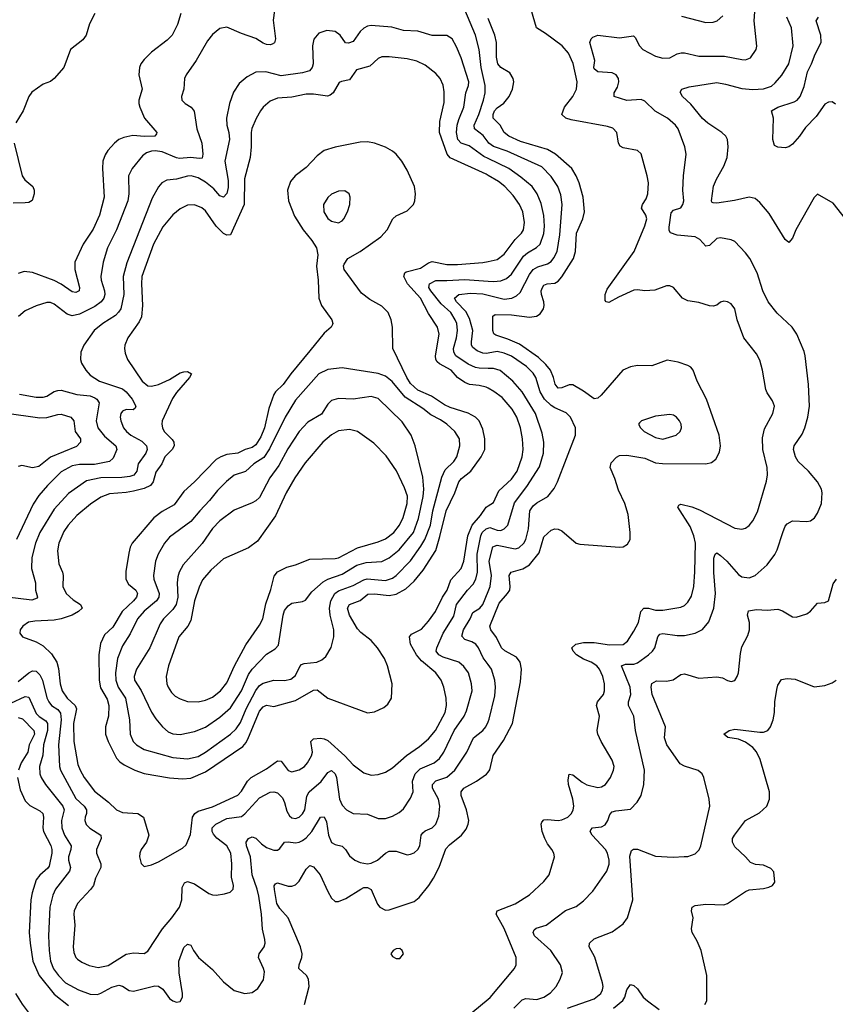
# Model space of a CAD drawing. Header units: inches. Extents: x 1954678 to 2060271, y 904822 to 1016299.
# Tile 96 of 256: x 2027399 to 2031928, y 911211 to 916676. Entities that reach past the tile are written whole.
import ezdxf

# ---------------------------------------------------------------- set-up
doc = ezdxf.new("R2010")
doc.units = ezdxf.units.IN
doc.header["$MEASUREMENT"] = 0
doc.layers.add('C0921', color=7, linetype='Continuous')
doc.layers.add('C0931', color=7, linetype='Continuous')

msp = doc.modelspace()

# ---------------------------------------------------------------- linework, layer by layer
at = {"layer": 'C0921', "color": 5}
for points, elevation in [([(2027816, 916710), (2027786.3, 916653.7), (2027767.2, 916590), (2027750, 916563.5), (2027681.7, 916510), (2027643.6, 916410), (2027590, 916349), (2027570, 916332.7), (2027530, 916318.4), (2027466, 916274), (2027450.3, 916249.7), (2027417.6, 916170), (2027377.2, 916102.8)], 580), ([(2028293.6, 916710), (2028274.4, 916650), (2028244.9, 916590), (2028217.6, 916562.4), (2028130, 916495.4), (2028090, 916455.1), (2028072.3, 916430), (2028064.7, 916410), (2028060.2, 916370), (2028079.7, 916290), (2028060.7, 916230), (2028060.7, 916210), (2028065.4, 916190), (2028092.5, 916130), (2028160.2, 916050), (2028158.6, 916041.4), (2028150.1, 916029.9), (2028091.9, 916028.1), (2028026.9, 916033.1), (2027977.2, 916022.8), (2027950.2, 916010), (2027925.5, 915990), (2027889.1, 915950), (2027874, 915926), (2027861.4, 915890), (2027858.4, 915850), (2027867.8, 915690), (2027842.2, 915590), (2027806.8, 915513.2), (2027751.1, 915430), (2027705.2, 915330), (2027704.1, 915290), (2027731.6, 915190), (2027729.1, 915170.9), (2027710, 915160.7), (2027690, 915166), (2027630, 915208.3), (2027590, 915227.9), (2027470, 915272.1), (2027422.7, 915277.3), (2027390, 915266.9)], 620), ([(2028813.2, 916726.8), (2028807.1, 916672.9), (2028819, 916570), (2028813.1, 916546.9), (2028800.9, 916539.1), (2028790, 916535.4), (2028770, 916538.5), (2028750, 916546.2), (2028710, 916572.1), (2028630, 916598.3), (2028550, 916635.1), (2028510, 916627), (2028470, 916593.6), (2028441.7, 916558.3), (2028378, 916450), (2028324, 916370), (2028314, 916350), (2028310.3, 916290), (2028298, 916250), (2028299.5, 916230), (2028304.1, 916224.1), (2028317.1, 916210), (2028350.4, 916190), (2028367.9, 916167.9), (2028381.8, 916070), (2028410.1, 915990.1), (2028416.6, 915930), (2028412.8, 915907.2), (2028395.5, 915904.5), (2028350, 915910.4), (2028286.1, 915906.1), (2028270, 915908.4), (2028190, 915941.5), (2028151.9, 915948.1), (2028130, 915946.7), (2028103.7, 915936.3), (2028080.8, 915919.2), (2028023.6, 915850), (2028003.5, 915810), (2028005.7, 915710), (2027999.4, 915670), (2027936.1, 915510), (2027885.5, 915410), (2027861.5, 915330), (2027848.7, 915250), (2027850.8, 915230), (2027870.1, 915170.1), (2027871, 915150), (2027866.2, 915130), (2027850.8, 915109.2), (2027815.4, 915084.6), (2027730, 915041.2), (2027690, 915032.3), (2027661.9, 915041.9), (2027590, 915096.4), (2027570, 915105.1), (2027550, 915106), (2027490, 915087.6), (2027430, 915060.4), (2027392, 915028)], 640), ([(2030000, 915996.3), (2029973.1, 916033.1), (2029923.7, 916070), (2029921.8, 916090), (2029949.5, 916150), (2029974.9, 916230), (2029984.3, 916270), (2029984.7, 916310), (2029960.8, 916410), (2029949.9, 916509.9), (2029930.9, 916590), (2029870.6, 916730)], 640), ([(2030000, 915906), (2029977.2, 915917.2), (2029894.7, 915974.7), (2029850, 915989.9), (2029832.3, 916010), (2029825.1, 916050), (2029829.2, 916090.8), (2029837.4, 916122.6), (2029865.7, 916190), (2029877.1, 916270), (2029891.6, 916310), (2029892.8, 916330), (2029850, 916464.2), (2029824.8, 916524.8), (2029799.7, 916570), (2029770, 916588.5), (2029690, 916587.8), (2029610, 916612.5), (2029530, 916614.9), (2029466.2, 916633.8), (2029350, 916644.4), (2029330, 916639.8), (2029310, 916628.7), (2029290, 916609.8), (2029250, 916555.3), (2029225, 916545), (2029208.1, 916548.1), (2029177.8, 916590), (2029150, 916609.8), (2029104.3, 916615.7), (2029059.9, 916600.1), (2029033.1, 916566.9), (2029024.7, 916530), (2029028.8, 916430), (2029023.8, 916410), (2029008.3, 916391.7), (2028970, 916380.8), (2028850, 916365), (2028766.2, 916386.2), (2028710, 916384.7), (2028661.2, 916358.8), (2028618.2, 916321.8), (2028586.2, 916273.8), (2028564.1, 916210), (2028546.8, 916130), (2028548.4, 916090), (2028559.5, 916050), (2028563.3, 916010), (2028537.6, 915890), (2028557.4, 915782.6), (2028556.2, 915743.8), (2028548.9, 915711.1), (2028530, 915689.8), (2028510, 915698.2), (2028477.2, 915737.2), (2028430, 915774), (2028390, 915798.1), (2028351.7, 915808.3), (2028330, 915807.3), (2028270, 915790.6), (2028215.4, 915784.6), (2028188.9, 915770), (2028170, 915748.2), (2028134.6, 915685.4), (2027993.4, 915326.6), (2027973, 915250), (2027976.9, 915150), (2027959.8, 915070), (2027948.4, 915051.6), (2027930, 915034.7), (2027859.6, 914990), (2027812.3, 914950), (2027754.9, 914870), (2027738.3, 914830), (2027736.5, 914790), (2027741.5, 914770), (2027765.5, 914730), (2027790, 914702.4), (2027842.6, 914670), (2027970, 914626.1), (2027990.8, 914610), (2028022.6, 914570), (2028043.6, 914530), (2028039.7, 914520.3), (2028028.9, 914511.1), (2027990, 914511.6), (2027970, 914503.5), (2027959.6, 914490), (2027956.5, 914470), (2027960.2, 914450), (2027975, 914410), (2027991.3, 914390), (2028016.1, 914370), (2028076.7, 914336.7), (2028103, 914310), (2028107.2, 914290), (2028100.2, 914270), (2028057, 914210), (2028049.4, 914170), (2028033.2, 914146.8), (2028010, 914139.4), (2027965.6, 914134.4), (2027850, 914133.5), (2027770, 914116.9), (2027670, 914046.6), (2027590, 913959.4), (2027511.3, 913830), (2027487.2, 913770), (2027466.6, 913690), (2027463.7, 913630), (2027486.2, 913550), (2027486.8, 913510), (2027498, 913470), (2027495.1, 913464.9), (2027466.5, 913453.5), (2027329.6, 913470.4)], 660), ([(2030000, 915811.5), (2029990, 915817.5), (2029790, 915909.3), (2029773.3, 915930), (2029729.9, 916050), (2029732.2, 916110), (2029755.5, 916215.5), (2029756.2, 916276.2), (2029750, 916312.7), (2029733.5, 916350), (2029710, 916376.9), (2029650, 916423.5), (2029604.9, 916444.9), (2029550, 916457.7), (2029450.2, 916469.8), (2029410, 916469.7), (2029390, 916460.5), (2029342.9, 916417.1), (2029270, 916397.4), (2029230, 916341.3), (2029186.8, 916333.2), (2029173.7, 916326.3), (2029139.7, 916270), (2029123.9, 916256.1), (2029108.5, 916251.5), (2029030, 916262.1), (2028990, 916261.5), (2028910, 916245.6), (2028830, 916239.4), (2028790, 916222.7), (2028751.7, 916190), (2028736.1, 916170), (2028712.2, 916127.8), (2028688.7, 916071.3), (2028684.1, 916050), (2028684.8, 915970), (2028678.1, 915910), (2028647.4, 915792.6), (2028644.8, 915650), (2028570, 915482.4), (2028550, 915478.9), (2028530, 915489.2), (2028490, 915529.8), (2028430, 915614.2), (2028410, 915630.7), (2028370, 915648.9), (2028330, 915646.6), (2028290, 915625.6), (2028250, 915593.1), (2028193.4, 915526.6), (2028141.5, 915430), (2028077.8, 915250), (2028074.8, 915210), (2028080.9, 915090), (2028074.3, 915025.7), (2028061.5, 914998.5), (2027998.4, 914910), (2027983.2, 914870), (2027981.2, 914850), (2027984.6, 914824.6), (2027998, 914790), (2028078.2, 914670), (2028110, 914643.7), (2028130, 914640.8), (2028170, 914650.1), (2028230, 914678), (2028290, 914714.8), (2028310, 914721.5), (2028330, 914722.6), (2028353.7, 914710), (2028342.2, 914690), (2028270, 914606.2), (2028247.3, 914572.8), (2028190.1, 914450), (2028187.6, 914430), (2028191.1, 914410), (2028201.8, 914390), (2028246.2, 914346.2), (2028255.5, 914330), (2028256.3, 914310), (2028245, 914290), (2028205.4, 914250), (2028187.5, 914210), (2028154.9, 914165.1), (2028139.4, 914110), (2028124.8, 914090), (2028090, 914074.1), (2028030, 914059.1), (2027990, 914051.2), (2027896.9, 914043.1), (2027850, 914026.3), (2027792.8, 913987.2), (2027716.7, 913923.3), (2027668.5, 913870), (2027644.6, 913835.4), (2027616.6, 913770), (2027608, 913728), (2027615.3, 913655.3), (2027636.5, 913610), (2027640.2, 913590), (2027639, 913530), (2027657.2, 913490), (2027695, 913455), (2027736.5, 913430), (2027745.5, 913410), (2027725.2, 913390), (2027690, 913371), (2027630, 913349.9), (2027590, 913341.9), (2027482.6, 913337.4), (2027448.2, 913331.8), (2027416.3, 913310), (2027400.7, 913290), (2027398.8, 913270), (2027414.8, 913250), (2027490, 913221.7), (2027530, 913200.2), (2027576, 913156), (2027604.1, 913110), (2027614.3, 913074.3), (2027623.9, 912990), (2027635.5, 912950), (2027661.5, 912910), (2027706.6, 912870), (2027713.5, 912850), (2027698.5, 912770), (2027699.4, 912670), (2027721.9, 912541.9), (2027734.1, 912510), (2027757.4, 912470), (2027813.6, 912393.6), (2027892.2, 912332.2), (2027935.6, 912290), (2027970, 912275.9), (2028054.9, 912270), (2028086, 912250), (2028115.6, 912150), (2028103.1, 912110), (2028073, 912070), (2028065.5, 912050), (2028064.9, 912030), (2028073, 911993), (2028090, 911974.8), (2028130, 911983.8), (2028170, 912001.1), (2028302.5, 912077.5), (2028323.6, 912096.4), (2028346.5, 912153.5), (2028359, 912250), (2028371, 912269), (2028390, 912282.8), (2028470, 912306.5), (2028609.5, 912370.5), (2028630, 912394.5), (2028664.7, 912450), (2028684.5, 912470), (2028770, 912517.5), (2028830, 912561.8), (2028850, 912560.2), (2028890, 912507.9), (2028910, 912500.7), (2028950, 912511.9), (2028980.4, 912530), (2028997.3, 912550), (2029019.9, 912590), (2029024.2, 912610), (2029015.3, 912670), (2029030, 912684.1), (2029070, 912686.9), (2029090, 912683.8), (2029110, 912673.9), (2029203.7, 912590), (2029250, 912539.8), (2029310, 912495.2), (2029350, 912482.8), (2029390, 912486.5), (2029430, 912499), (2029470, 912522.4), (2029547.8, 912592.2), (2029619.1, 912640.9), (2029670, 912683.9), (2029708.2, 912730), (2029761.6, 912830), (2029768.7, 912870), (2029767.2, 912910), (2029754.1, 912970), (2029738.7, 913010), (2029709.9, 913050), (2029630, 913117.8), (2029602, 913150), (2029569.4, 913210), (2029562.9, 913250), (2029575.2, 913264.8), (2029630, 913292.6), (2029670, 913336.5), (2029708.3, 913391.7), (2029746.2, 913470), (2029772.3, 913510), (2029793.6, 913566.4), (2029850.6, 913629.4), (2029864.5, 913670), (2029888.2, 913810), (2029911.8, 913870), (2029957.1, 913922.9), (2029989.2, 913970.8), (2030000, 913977.4)], 680), ([(2027368.5, 915990), (2027412.2, 915810), (2027427.6, 915787.6), (2027472, 915750), (2027479.5, 915730), (2027479, 915710), (2027468.7, 915671.3), (2027450, 915662), (2027430, 915658.9), (2027363.2, 915656.8)], 580), ([(2030000, 914630.4), (2029990, 914635.8), (2029950, 914646.2), (2029896.2, 914650), (2029870, 914661.2), (2029829.6, 914689.6), (2029795.6, 914730), (2029730, 914765.9), (2029717.5, 914777.5), (2029709.9, 914790), (2029708.8, 914810), (2029728.5, 914930), (2029719.8, 914970), (2029670, 915044.8), (2029624.7, 915130), (2029552.4, 915210), (2029531.7, 915250), (2029536.8, 915270), (2029544.6, 915275.4), (2029624, 915296), (2029670, 915326.7), (2029690, 915332.7), (2029770, 915317.8), (2029830, 915316.3), (2029970, 915327.3), (2030000, 915334.1)], 680), ([(2030000, 914739.9), (2029950, 914741), (2029930, 914745.3), (2029890, 914762.9), (2029820.5, 914810), (2029809.4, 914830), (2029808.6, 914850), (2029825.1, 914910), (2029830.8, 914950), (2029825.6, 914990), (2029818, 915010), (2029792.8, 915050), (2029738.8, 915098.8), (2029681.6, 915170), (2029670.5, 915190), (2029674.3, 915210), (2029710, 915228.6), (2029770, 915227.4), (2029870, 915234.3), (2030000, 915224.2)], 660), ([(2030000, 914825.2), (2029990, 914823.5), (2029970, 914825), (2029938.6, 914838.6), (2029915.6, 914855.6), (2029907.4, 914870), (2029907.2, 914887.2), (2029916, 914950), (2029896.9, 915016.9), (2029876.6, 915056.6), (2029823.8, 915110), (2029812.7, 915130), (2029837.6, 915150), (2029903, 915157.1), (2029970, 915154.7), (2030000, 915147.2)], 640), ([(2027397.2, 914597.2), (2027490, 914580.9), (2027530, 914580.2), (2027550, 914586), (2027590, 914611.1), (2027610, 914618), (2027630, 914618.5), (2027715.3, 914595.3), (2027790, 914588.5), (2027816.8, 914576.8), (2027827.2, 914570), (2027840.9, 914550), (2027823.1, 914450), (2027833.6, 914410), (2027870, 914363.9), (2027931.8, 914310), (2027938.2, 914290), (2027918.3, 914241.7), (2027896.7, 914223.3), (2027813.9, 914206.1), (2027730, 914207.7), (2027690, 914199.1), (2027630, 914166.9), (2027552.4, 914090), (2027504.7, 914035.3), (2027473.2, 913986.8), (2027380.5, 913790)], 640), ([(2027314.5, 914494.5), (2027510, 914466.1), (2027550, 914467.8), (2027610, 914484.6), (2027630, 914485.7), (2027683.1, 914470), (2027699.7, 914450), (2027707.1, 914390), (2027735.6, 914350), (2027735.6, 914330), (2027714.2, 914305.8), (2027570, 914248.4), (2027504.6, 914195.4), (2027470, 914188.6), (2027410, 914200.5), (2027390, 914196.5)], 620), ([(2027390, 913002.2), (2027450, 913050.9), (2027470, 913061.7), (2027490, 913059.3), (2027510, 913039.7), (2027525.8, 913010), (2027550, 912912.2), (2027560.1, 912890), (2027576.3, 912870), (2027610, 912846), (2027625.8, 912825.8), (2027628.8, 912790), (2027614.2, 912650), (2027620.6, 912530), (2027625.7, 912510), (2027710, 912352), (2027757.4, 912310), (2027770.2, 912290), (2027769.4, 912270), (2027761.7, 912250), (2027761.4, 912230), (2027768.4, 912208.4), (2027787.4, 912187.4), (2027848.9, 912150), (2027851.5, 912131.5), (2027824.5, 912070), (2027826, 912050), (2027850.2, 911990), (2027849.1, 911970), (2027819.7, 911910), (2027808, 911870), (2027792.7, 911847.3), (2027720.3, 911770), (2027701.3, 911730), (2027699.1, 911710), (2027704.5, 911650), (2027696, 911530), (2027698.9, 911498.9), (2027710, 911470.4), (2027720.4, 911460.4), (2027743.9, 911443.9), (2027785, 911425), (2027834.7, 911414.7), (2027890, 911426.7), (2027990, 911489.2), (2028030, 911496.1), (2028090, 911491.8), (2028110, 911504.9), (2028192.4, 911630), (2028244.2, 911690), (2028286.4, 911750), (2028298.5, 911790), (2028301.8, 911858.2), (2028314.9, 911885.1), (2028330, 911891.3), (2028370, 911879.3), (2028450, 911825.8), (2028470, 911817.8), (2028490, 911816), (2028536.6, 911823.4), (2028566.9, 911833.1), (2028577.8, 911842.2), (2028583.6, 911850), (2028585.4, 911870), (2028575.9, 911915.9), (2028577.2, 911990), (2028571.7, 912050), (2028549.8, 912090), (2028493.1, 912133.1), (2028474.8, 912154.8), (2028467.6, 912170), (2028468.2, 912190), (2028488.7, 912210), (2028550, 912241.5), (2028630, 912252.7), (2028650, 912267.3), (2028730, 912357.5), (2028790, 912387.9), (2028809.8, 912390.2), (2028830, 912383.5), (2028857.4, 912357.4), (2028869.5, 912330), (2028882, 912282), (2028897.1, 912257.1), (2028910, 912245.6), (2028930, 912242.3), (2028950, 912249.3), (2028970, 912266.9), (2028981.5, 912290), (2028993.7, 912366.3), (2029006, 912390), (2029073.1, 912446.9), (2029110, 912497.4), (2029130, 912507.6), (2029150, 912490.3), (2029157.6, 912470), (2029174.3, 912350), (2029190, 912316.5), (2029213.4, 912290), (2029250, 912270.2), (2029330, 912266.3), (2029390, 912241.5), (2029430, 912241.8), (2029470, 912254.9), (2029505.7, 912274.3), (2029530, 912294.9), (2029570, 912354), (2029583.2, 912390), (2029579.4, 912450), (2029595.9, 912490), (2029623.2, 912516.8), (2029699.8, 912550), (2029730, 912574), (2029753.9, 912610), (2029811.5, 912730), (2029866.5, 912810), (2029880.7, 912839.3), (2029911.5, 912950), (2029908.2, 912990), (2029891.6, 913050), (2029866.1, 913086.1), (2029837.3, 913110), (2029750, 913137.8), (2029726.8, 913150), (2029712, 913170), (2029715.3, 913190), (2029751.1, 913270), (2029810, 913364.4), (2029825.3, 913430), (2029885, 913510), (2029916.8, 913543.2), (2029932.8, 913570), (2029941.3, 913610), (2029939.6, 913710), (2029959.3, 913810), (2029967.5, 913830), (2029990, 913850.5), (2030000, 913853.5)], 660), ([(2030000, 913096.3), (2029973.5, 913133.5), (2029946.9, 913190), (2029931.9, 913210), (2029910, 913223), (2029870, 913234.8), (2029854.8, 913254.8), (2029862.7, 913290), (2029900.8, 913350), (2029915.5, 913384.5), (2029954.3, 913410), (2029969.9, 913430), (2030000, 913502.7)], 640), ([(2027350, 912881.6), (2027430, 912918.3), (2027450, 912915.2), (2027490, 912825.5), (2027507.3, 912807.3), (2027543.3, 912783.3), (2027554, 912770), (2027552.6, 912730), (2027530.1, 912650), (2027526.5, 912593.5), (2027509, 912530), (2027510.1, 912490), (2027517.3, 912470), (2027542, 912430), (2027638.6, 912310), (2027645.7, 912290), (2027631.3, 912230), (2027633.5, 912190), (2027647.3, 912150), (2027685.3, 912090), (2027683.1, 912070), (2027668.9, 912030), (2027669.5, 912010), (2027681.7, 911970), (2027675.5, 911950), (2027596.8, 911850), (2027582.8, 911817.2), (2027566, 911750), (2027559.5, 911590), (2027562, 911510), (2027570.1, 911450), (2027587.4, 911407.4), (2027615, 911370), (2027653.8, 911330), (2027724.6, 911290), (2027790, 911267.5), (2027830, 911264.8), (2027850, 911271.5), (2027910, 911305.9), (2027950, 911317.6), (2027970, 911311.8), (2028007.2, 911287.2), (2028030, 911284), (2028150, 911313.5), (2028170, 911312.1), (2028193.9, 911293.8), (2028230, 911242.6), (2028250, 911228.9), (2028270, 911222.6), (2028290, 911226.7), (2028303, 911250), (2028303.5, 911270), (2028285, 911385), (2028282.7, 911450), (2028310, 911524.9), (2028330, 911543.8), (2028350, 911539.1), (2028363.7, 911510), (2028391.8, 911470), (2028470, 911402.8), (2028530, 911334.9), (2028590, 911287.6), (2028649.6, 911270.4), (2028690, 911276.4), (2028720.9, 911299.1), (2028752.9, 911347.1), (2028758, 911390), (2028753.3, 911410), (2028724.8, 911470), (2028728.2, 911490), (2028756.3, 911530), (2028761.7, 911550), (2028760.4, 911570), (2028746.9, 911626.9), (2028741.5, 911710), (2028726.2, 911810), (2028717.6, 911850), (2028689.9, 911930), (2028680.3, 912030), (2028658.1, 912090), (2028656, 912110), (2028670, 912130.2), (2028690, 912139.3), (2028710, 912133.4), (2028741.2, 912101.2), (2028770, 912081.5), (2028810, 912066), (2028830, 912065.8), (2028844.1, 912075.9), (2028870, 912111.3), (2028890, 912113.1), (2028930, 912106.7), (2028950, 912109.6), (2028970, 912118.9), (2028990, 912134.4), (2029022, 912170), (2029070, 912248.9), (2029090, 912250.3), (2029102.8, 912222.9), (2029114.6, 912150), (2029130, 912108.9), (2029150, 912098.2), (2029190, 912089.2), (2029208.2, 912070), (2029230, 912034.3), (2029259.5, 912010), (2029290, 911996.9), (2029330, 911991.1), (2029350, 911994), (2029386.3, 912010), (2029430, 912049.1), (2029450, 912060.2), (2029490, 912059.7), (2029550, 912040.9), (2029570, 912043.1), (2029590, 912051.8), (2029609.8, 912070.2), (2029620.9, 912090), (2029629, 912150), (2029637.9, 912162.1), (2029650, 912173.1), (2029689.3, 912190.7), (2029710.5, 912209.5), (2029725.6, 912254.4), (2029732.9, 912310), (2029725.2, 912350), (2029692.2, 912410), (2029690.6, 912430), (2029709.2, 912450.8), (2029770, 912471.3), (2029815.8, 912510), (2029881.6, 912610), (2029919.8, 912690), (2029970.3, 912729.6), (2029987.4, 912750), (2030000, 912778.8)], 640), ([(2027390, 912802.9), (2027414.4, 912794.4), (2027476.4, 912730), (2027480.3, 912710), (2027452.1, 912650), (2027444, 912610), (2027407, 912550), (2027391.8, 912510)], 620), ([(2028979.9, 911210), (2029005.7, 911310), (2029003.4, 911350), (2028990.8, 911370.8), (2028948.7, 911410), (2028950.7, 911430), (2028966.4, 911470), (2028967.4, 911490), (2028959.1, 911530), (2028890.5, 911690), (2028842.8, 911742.8), (2028826.5, 911770), (2028813.1, 911846.9), (2028812.1, 911867.9), (2028820.2, 911879.8), (2028830, 911885.3), (2028890, 911867.1), (2028910, 911866.2), (2028930, 911873.6), (2028950, 911894.9), (2028990, 911960.3), (2029010, 911980.3), (2029030, 911974), (2029068, 911930), (2029110, 911836.5), (2029130, 911800.4), (2029150, 911780.4), (2029170, 911782), (2029210, 911797.4), (2029294, 911850), (2029310, 911858), (2029330, 911859), (2029350, 911848), (2029386.4, 911766.4), (2029399.1, 911750), (2029430, 911732.4), (2029450, 911734.4), (2029590, 911780.4), (2029617.1, 911802.9), (2029670.9, 911869.1), (2029696.5, 911910), (2029728.6, 911971.4), (2029766.1, 912073.9), (2029785, 912095), (2029852.3, 912150), (2029877.9, 912182.1), (2029889.8, 912210), (2029892.5, 912230), (2029879.9, 912290), (2029851.2, 912370), (2029849.8, 912390), (2029865.1, 912410), (2029936.3, 912450), (2029991.6, 912488.4), (2030000, 912499.4)], 620), ([(2027386.4, 912470), (2027400.8, 912400.8), (2027430, 912340.3), (2027454.7, 912314.7), (2027510, 912284.1), (2027527.1, 912270), (2027530.7, 912250), (2027527.5, 912190), (2027531.7, 912170), (2027571.3, 912091.3), (2027577.4, 912070), (2027577.3, 912050), (2027562.4, 911977.6), (2027554.7, 911965.3), (2027510, 911927.2), (2027490, 911900.7), (2027467.7, 911830), (2027461.2, 911790), (2027451.6, 911610), (2027456.1, 911550), (2027471.5, 911450), (2027506.3, 911370), (2027590, 911266.9), (2027670, 911203.6)], 620), ([(2027374.7, 911270), (2027411.9, 911211.9), (2027490, 911108.3)], 580), ([(2030000, 910996.7), (2029996.9, 910996.9), (2029970, 910991.6), (2029898.9, 910961.1), (2029870, 910955.4), (2029798.9, 910958.9), (2029730, 910976.7), (2029708.3, 910971.7), (2029650, 910932.5), (2029630, 910924.6), (2029610, 910925.2), (2029550, 910934.9), (2029510, 910949.9), (2029435.6, 911030), (2029450, 911046), (2029510, 911042.9), (2029650, 911078.8), (2029790, 911086.5), (2029830, 911097.8), (2030000, 911239.7)], 580)]:
    msp.add_lwpolyline(points, dxfattribs=dict(at, elevation=elevation))
for points, elevation in [([(2029330, 915997.2), (2029290, 915995.5), (2029150, 915969), (2029090, 915949.8), (2029050, 915920.4), (2028990, 915855.3), (2028927.7, 915810), (2028902, 915778), (2028886, 915730), (2028891.4, 915670), (2028925.6, 915585.6), (2028973.6, 915510), (2029021.6, 915450), (2029046.8, 915410), (2029055, 915370), (2029047.1, 915307.1), (2029056.4, 915230), (2029060.3, 915130), (2029074, 915090), (2029131.7, 915010), (2029138.7, 914990), (2029136.3, 914983.7), (2029128.5, 914970), (2029090, 914935.1), (2029010, 914838.6), (2028904.8, 914710), (2028862.2, 914650), (2028819.3, 914610), (2028810, 914596), (2028782.8, 914517.2), (2028758.5, 914410), (2028738.8, 914361.2), (2028710, 914316.5), (2028690, 914300.8), (2028650.7, 914289.3), (2028610.8, 914269.2), (2028550, 914262.2), (2028516, 914250), (2028490, 914234.5), (2028369.2, 914110.8), (2028310, 914057.3), (2028257.2, 913982.8), (2028190, 913946.1), (2028143, 913910), (2028023.6, 913770), (2028012.5, 913747.5), (2028004.7, 913715.3), (2027988, 913612), (2027987.5, 913570), (2028003.2, 913543.2), (2028044.6, 913510), (2028053.5, 913490), (2028046.6, 913470), (2028030.7, 913450), (2027967.7, 913390), (2027915.6, 913304.4), (2027870, 913261.8), (2027847, 913213), (2027838.9, 913150), (2027839.3, 913010), (2027847.9, 912967.9), (2027884, 912904), (2027893, 912870), (2027891.6, 912810), (2027874.6, 912750), (2027875.7, 912710), (2027889.7, 912669.7), (2027936.6, 912576.6), (2027955.6, 912555.6), (2027979.2, 912539.2), (2028038.9, 912510), (2028090, 912491.3), (2028230, 912467.8), (2028302.8, 912462.8), (2028350, 912465.8), (2028430, 912500.6), (2028637.7, 912642.3), (2028655.8, 912664.2), (2028670, 912691), (2028730, 912836.8), (2028750, 912860.9), (2028770, 912870.2), (2028810, 912863.5), (2028930, 912896.4), (2029030, 912954.6), (2029050, 912956.6), (2029110, 912910.2), (2029330, 912828.3), (2029370, 912833.2), (2029421.3, 912858.7), (2029444, 912876), (2029463.5, 912910), (2029466.6, 912990), (2029442.3, 913090), (2029424.1, 913130), (2029386.6, 913190), (2029350, 913229), (2029293.9, 913273.8), (2029274.7, 913294.7), (2029229.9, 913369.9), (2029219.6, 913410), (2029230.4, 913429.6), (2029288.8, 913451.2), (2029332.9, 913487.1), (2029370, 913489.3), (2029450, 913479.7), (2029490, 913486.8), (2029543.3, 913516.7), (2029590, 913559.1), (2029638.8, 913621.2), (2029709, 913730), (2029732.5, 913807.5), (2029766.8, 913950), (2029815.8, 914050), (2029838.1, 914110), (2029852.4, 914130), (2029904.2, 914170), (2029961.6, 914250), (2029981.2, 914290), (2029981.4, 914350), (2029970, 914403.6), (2029950.6, 914450), (2029930, 914469.8), (2029890, 914492.6), (2029790, 914523.1), (2029757.4, 914537.4), (2029686.6, 914586.6), (2029610, 914619), (2029570, 914656.7), (2029547.9, 914690), (2029470.7, 914850), (2029468.8, 914970), (2029461.8, 915010), (2029446, 915050), (2029410, 915085.8), (2029343, 915123), (2029297.7, 915157.7), (2029200.4, 915290), (2029197.3, 915310), (2029200.5, 915319.5), (2029222, 915350), (2029290, 915389.3), (2029405, 915470), (2029439.5, 915510), (2029470.7, 915570), (2029490, 915587.7), (2029550, 915614.7), (2029585.1, 915650), (2029594, 915670), (2029597.4, 915710), (2029591.6, 915750), (2029550, 915840.5), (2029520.7, 915890), (2029490, 915929.7), (2029470, 915946), (2029430, 915968.6), (2029370, 915990.9)], 720), ([(2029205.2, 915725.2), (2029170, 915723.7), (2029130, 915706.6), (2029110, 915689.3), (2029086.7, 915650), (2029087, 915610), (2029110, 915572.7), (2029130, 915557), (2029170, 915548.7), (2029190, 915559.1), (2029198.4, 915570), (2029218.7, 915610), (2029232, 915650), (2029234, 915690), (2029229.1, 915709.1)], 740), ([(2029190, 914744.1), (2029110, 914733.5), (2029059.5, 914710), (2028930, 914564), (2028872.4, 914470), (2028786.7, 914293.3), (2028753.7, 914246.3), (2028698.8, 914210), (2028652.7, 914167.3), (2028590, 914147.2), (2028547.5, 914112.5), (2028497, 914063), (2028453.3, 914006.7), (2028399.2, 913950), (2028350.1, 913889.9), (2028230, 913802.7), (2028203.5, 913770), (2028167.7, 913710), (2028153.2, 913670), (2028142.7, 913590), (2028143.7, 913570), (2028172.6, 913490), (2028170.8, 913470), (2028158.8, 913450), (2028090, 913391.8), (2028053.6, 913350), (2028013.1, 913266.9), (2027970, 913201), (2027942.3, 913130), (2027930.9, 913050), (2027932.6, 913010), (2027945.8, 912970), (2027986.9, 912910), (2028008, 912790), (2028012, 912710), (2028029.3, 912670), (2028047.9, 912650), (2028090, 912625), (2028250, 912580.1), (2028330, 912572.5), (2028390, 912586.2), (2028429.8, 912610), (2028568.9, 912710), (2028600.7, 912739.3), (2028624.5, 912775.5), (2028656.5, 912850), (2028710, 912951.6), (2028730, 912980.4), (2028750, 912993.3), (2028810, 913010.1), (2028870, 913007.2), (2028904, 913016), (2028930, 913036), (2028953.7, 913086.3), (2028963.4, 913096.6), (2028977.8, 913102.2), (2029049.8, 913110.2), (2029077.5, 913122.5), (2029098.8, 913141.2), (2029129, 913191), (2029143.7, 913250), (2029143.4, 913290), (2029122.9, 913370), (2029119.1, 913410), (2029126, 913450), (2029149.7, 913490.3), (2029170, 913505), (2029250, 913534.3), (2029310, 913567.3), (2029327.7, 913572.3), (2029430, 913563.8), (2029470, 913576.2), (2029490, 913590.1), (2029568.3, 913671.7), (2029627, 913753), (2029648.6, 913791.4), (2029679.7, 913870), (2029692.7, 913950), (2029743.2, 914136.8), (2029762.3, 914177.7), (2029810, 914223.8), (2029827, 914250), (2029844, 914310), (2029841.6, 914350), (2029815.8, 914390), (2029770.7, 914430), (2029735.3, 914455.3), (2029682.7, 914482.7), (2029637.6, 914517.6), (2029539.7, 914579.7), (2029467.3, 914667.3), (2029430, 914697), (2029390, 914711.2)], 740), ([(2029350, 914583.7), (2029250, 914569.8), (2029170, 914573.5), (2029130, 914562.9), (2029110, 914540.8), (2029074.7, 914485.3), (2028998.5, 914441.5), (2028950, 914390.8), (2028887, 914293), (2028838.1, 914201.9), (2028788, 914132), (2028730, 914023.8), (2028710, 914004.6), (2028690, 913993.2), (2028590, 913953.1), (2028510, 913895), (2028470, 913850.7), (2028412.4, 913767.6), (2028306, 913650), (2028285, 913610), (2028277.1, 913582.9), (2028273.9, 913550), (2028277.7, 913470), (2028266.9, 913430), (2028250, 913401.8), (2028197.1, 913350), (2028178.3, 913321.7), (2028121.2, 913190), (2028047.2, 913070), (2028033.8, 913030), (2028037.1, 913010), (2028073, 912953), (2028130, 912832.9), (2028155, 912795), (2028192.6, 912750), (2028223.6, 912723.6), (2028250, 912711.1), (2028290, 912708.5), (2028370, 912725), (2028430, 912749.4), (2028510, 912804.4), (2028570, 912856.8), (2028629.9, 912950), (2028670, 913040.7), (2028689.3, 913070.7), (2028770, 913153.8), (2028816.9, 913183.1), (2028835.5, 913204.5), (2028861.1, 913370), (2028870, 913396.5), (2028890, 913422.8), (2028910, 913436.5), (2028970, 913446.7), (2028985.9, 913454.1), (2029020.5, 913499.5), (2029084.1, 913555.9), (2029109.9, 913570.1), (2029190, 913597.6), (2029271.6, 913648.4), (2029323.2, 913663.2), (2029410, 913668.9), (2029450, 913688.9), (2029506, 913734), (2029585, 913830), (2029613.4, 913906.6), (2029639.5, 914030), (2029643.1, 914070), (2029636.9, 914136.9), (2029595.1, 914310), (2029572.4, 914370), (2029523.5, 914443.5), (2029390, 914573.6)], 760), ([(2029230, 914400.4), (2029170, 914394), (2029130, 914372), (2029082.7, 914330), (2028983.6, 914216.4), (2028926.3, 914133.7), (2028879.5, 914050), (2028818.8, 913921.2), (2028718.7, 913781.3), (2028670, 913743.5), (2028530, 913683.9), (2028460, 913620), (2028414.2, 913565.8), (2028394.7, 913525.3), (2028369.4, 913450.6), (2028350, 913340.5), (2028331.9, 913310), (2028283.2, 913250), (2028224.8, 913090), (2028212.7, 913030), (2028216.8, 912990), (2028224.1, 912970), (2028241.2, 912941.2), (2028261.6, 912921.6), (2028290, 912905.2), (2028330, 912891.9), (2028390, 912889.4), (2028430, 912898), (2028470, 912914.8), (2028513.2, 912950), (2028550, 912995.8), (2028591, 913090), (2028654.5, 913205.5), (2028730, 913315.3), (2028748.4, 913350), (2028765.9, 913434.1), (2028792.8, 913512.8), (2028812.1, 913587.9), (2028829.7, 913610.3), (2028882.5, 913637.5), (2028930, 913650.2), (2029010, 913681.5), (2029150, 913684.8), (2029170, 913689.5), (2029275.5, 913744.5), (2029390, 913778.4), (2029430, 913795), (2029476.1, 913830), (2029507.2, 913870), (2029527.5, 913912.5), (2029550.8, 913990), (2029551.9, 914031.9), (2029536.4, 914076.4), (2029492, 914172), (2029434.8, 914254.8), (2029365.4, 914325.4), (2029274, 914390)], 780), ([(2029510, 911519.7), (2029490, 911518), (2029473, 911510), (2029460.4, 911490), (2029470, 911476.3), (2029490, 911464), (2029510, 911464.9), (2029529.7, 911490), (2029523, 911510)], 620)]:
    msp.add_lwpolyline(points, close=True, dxfattribs=dict(at, elevation=elevation))
at = {"layer": 'C0931', "color": 5}
for points, elevation in [([(2030000, 911239.7), (2030011, 911249), (2030147.6, 911410), (2030156.8, 911430), (2030155.3, 911470), (2030090, 911631.1), (2030044.8, 911710), (2030049.7, 911730), (2030150, 911768), (2030230, 911819), (2030310, 911892), (2030339.1, 911930), (2030369.6, 912030), (2030365.6, 912050), (2030354.7, 912070), (2030330, 912101.3), (2030314.6, 912130), (2030301, 912170), (2030294.5, 912210), (2030298.2, 912221.8), (2030310, 912234.3), (2030330, 912236.5), (2030389.8, 912230.2), (2030410, 912234.4), (2030443, 912250), (2030462.7, 912270), (2030472.8, 912290), (2030476.2, 912310), (2030469.8, 912350), (2030446.7, 912430), (2030444.2, 912455.8), (2030450, 912487.7), (2030470, 912484.9), (2030523.3, 912443.3), (2030549.1, 912429.1), (2030610, 912413.8), (2030630, 912416.8), (2030652.1, 912430), (2030679.8, 912470), (2030696.8, 912510), (2030699.4, 912530), (2030690, 912565.6), (2030627.2, 912670), (2030609.8, 912710), (2030606.6, 912730), (2030618.8, 912810), (2030601.5, 912870), (2030607.1, 912890), (2030640.4, 912930), (2030646.4, 912950), (2030646, 912990), (2030637.7, 913030), (2030619.4, 913070), (2030603.1, 913090), (2030572.6, 913110), (2030530, 913126.1), (2030491.7, 913150), (2030471.6, 913170), (2030464.8, 913190), (2030488, 913210), (2030530, 913219.4), (2030590, 913218.7), (2030674.5, 913205.5), (2030750, 913207.8), (2030774, 913226.1), (2030810, 913280.9), (2030835, 913330), (2030848.3, 913391.7), (2030865.1, 913410), (2030890, 913409.5), (2030930, 913397.6), (2030970, 913399), (2031070, 913414.6), (2031090, 913423.8), (2031110, 913443.5), (2031130, 913475.8), (2031142.5, 913530), (2031148.9, 913611.1), (2031151.3, 913770), (2031142.5, 913810), (2031122.6, 913862.6), (2031053.5, 913970), (2031059.3, 913980.7), (2031070, 913986.5), (2031132.2, 913972.2), (2031174.5, 913954.5), (2031370, 913852.6), (2031410, 913847.2), (2031430, 913853.4), (2031450, 913868.7), (2031470, 913894), (2031495.6, 913944.4), (2031545.4, 914114.6), (2031551.5, 914150), (2031550.6, 914190), (2031526.6, 914290), (2031524.7, 914355.3), (2031534.9, 914405.1), (2031581.7, 914490), (2031589.7, 914530), (2031579.5, 914559.5), (2031550, 914604.5), (2031543, 914623), (2031524.8, 914730), (2031510, 914785.1), (2031490, 914820.5), (2031420.3, 914910), (2031384.1, 915010), (2031370.8, 915070), (2031350, 915098.3), (2031330, 915109.7), (2031310, 915113), (2031290, 915107.6), (2031270, 915091.6), (2031250, 915085.1), (2031230, 915087.1), (2031170, 915106), (2031110, 915115.1), (2031079.6, 915130), (2031030, 915189.3), (2031010, 915199.3), (2030990, 915199.3), (2030926.3, 915173.7), (2030870, 915171), (2030830, 915177.2), (2030810, 915174.2), (2030723.8, 915136.2), (2030670, 915106), (2030655.3, 915110), (2030650, 915118), (2030649.7, 915150.3), (2030660.8, 915179.2), (2030810.7, 915390), (2030870.9, 915530.9), (2030881, 915570), (2030876.8, 915590), (2030852.7, 915630), (2030857.3, 915650), (2030877.9, 915682.1), (2030886.5, 915710), (2030890.6, 915770), (2030883.9, 915810), (2030850, 915932), (2030829.2, 915950), (2030750, 915963.8), (2030733.5, 915973.5), (2030724.1, 915990), (2030714.3, 916050), (2030692.9, 916072.9), (2030663.6, 916083.6), (2030460.8, 916120.8), (2030431.8, 916130), (2030409.6, 916150), (2030423.8, 916190), (2030470, 916250.2), (2030491.1, 916290), (2030495.4, 916330), (2030471.9, 916431.9), (2030447, 916490), (2030412.1, 916530), (2030318.9, 916598.9), (2030269, 916630), (2030228.6, 916770)], 580), ([(2030143.5, 911190), (2030190, 911235.5), (2030210, 911243.5), (2030270, 911237.1), (2030310, 911250.2), (2030345.9, 911274.1), (2030377.7, 911310), (2030399.7, 911350), (2030412.6, 911387.4), (2030402.3, 911430), (2030348.1, 911510), (2030258.4, 911590), (2030251.1, 911610), (2030255.2, 911624.8), (2030266.8, 911633.2), (2030322.4, 911650), (2030430, 911730.3), (2030490, 911754), (2030530, 911785.3), (2030582, 911838), (2030659.8, 911950), (2030672.1, 911987.9), (2030673.3, 912010), (2030663.7, 912050), (2030652.8, 912070), (2030578.2, 912150), (2030566.4, 912170), (2030570, 912179.1), (2030579.5, 912190), (2030630, 912194.7), (2030650, 912206.9), (2030664.5, 912230), (2030676, 912264), (2030690, 912278.6), (2030710, 912285), (2030790, 912294.3), (2030827.8, 912332.2), (2030850.6, 912370), (2030865, 912430), (2030868, 912510), (2030818.7, 912730), (2030809.9, 912809.9), (2030779.5, 912870), (2030779.9, 912890), (2030792, 912930), (2030788.8, 912970), (2030741.7, 913090), (2030762.4, 913097.6), (2030810, 913098.6), (2030830, 913105.4), (2030890.8, 913150), (2030912.7, 913170), (2030926.2, 913190), (2030943.5, 913250), (2030954.6, 913265.4), (2030970.7, 913269.3), (2031050, 913257.7), (2031090, 913256.9), (2031149.8, 913270.2), (2031190, 913290.3), (2031226.3, 913333.7), (2031254.2, 913410), (2031263, 913490), (2031253.1, 913606.9), (2031253.8, 913686.2), (2031260.7, 913710), (2031270, 913717), (2031290, 913702.4), (2031325, 913670), (2031390, 913596.5), (2031410, 913583.6), (2031450, 913578), (2031482.9, 913590), (2031550.6, 913649.4), (2031593, 913707), (2031606.3, 913733.7), (2031636, 913830), (2031650, 913864), (2031661.8, 913878.2), (2031690, 913894.4), (2031770.4, 913890.4), (2031790, 913894.6), (2031812.1, 913910), (2031830, 913937.1), (2031850.7, 913990), (2031856.1, 914050), (2031852.4, 914070), (2031829.7, 914110), (2031778.9, 914170), (2031722.9, 914222.9), (2031707.8, 914250), (2031696.8, 914290), (2031699.8, 914310), (2031744.3, 914375.7), (2031759.8, 914410), (2031775.7, 914470), (2031785, 914530), (2031778.5, 914650), (2031760.5, 914810), (2031754.6, 914834.6), (2031715.1, 914930), (2031688.2, 914970), (2031605.9, 915045.9), (2031555.1, 915110), (2031526.4, 915170), (2031493.6, 915270), (2031453.6, 915350), (2031430, 915382.6), (2031370, 915445.1), (2031350, 915454.7), (2031290, 915464.7), (2031270, 915460.5), (2031230, 915422.6), (2031210, 915418.9), (2031175.2, 915455.2), (2031150.5, 915470.5), (2031050, 915479.9), (2031013, 915493), (2031005.6, 915505.6), (2031005, 915525), (2031016.6, 915603.4), (2031030, 915618), (2031070, 915632.4), (2031081.7, 915650), (2031086.2, 915670), (2031082.4, 915730), (2031084.8, 915810), (2031100.4, 915930), (2031092.4, 915970), (2031055.3, 916070), (2031041.1, 916090), (2030996.3, 916130), (2030927.9, 916167.9), (2030870, 916223.8), (2030850, 916232.5), (2030770, 916227.4), (2030700.9, 916250), (2030699.6, 916270), (2030718.1, 916301.9), (2030726, 916330), (2030723.9, 916350), (2030710.6, 916370.6), (2030690, 916380.4), (2030610, 916386.9), (2030590, 916402.7), (2030587.1, 916410), (2030593.3, 916450), (2030564.5, 916550), (2030572.3, 916570), (2030581.1, 916578.9), (2030609.7, 916590.3), (2030730, 916575), (2030806.7, 916586.7), (2030817, 916577), (2030840.2, 916530), (2030859.6, 916510), (2030930, 916473.2), (2030970, 916461.6), (2031010, 916463.2), (2031050, 916485.8), (2031072, 916492.1), (2031090, 916492.1), (2031170, 916473.8), (2031313.2, 916473.2), (2031410, 916454.3), (2031430, 916453.7), (2031456.4, 916463.6), (2031489.4, 916510), (2031491.7, 916528.3), (2031477.8, 916670), (2031485, 916770)], 560), ([(2031074.7, 916694.7), (2031210, 916660.7), (2031250, 916661.3), (2031271.5, 916670), (2031303.1, 916696.9)], 580), ([(2030000, 912499.4), (2030008.9, 912511.1), (2030028.1, 912591.9), (2030085.3, 912674.7), (2030135, 912770), (2030180.4, 912999.6), (2030185.8, 913070), (2030178.8, 913110), (2030157, 913137), (2030093.1, 913173.1), (2030074.6, 913190), (2030047.3, 913247.3), (2030014.4, 913290), (2030008.9, 913310), (2030062.1, 913437.9), (2030108.4, 913490), (2030120.6, 913510), (2030123, 913530), (2030116.5, 913590), (2030128.2, 913610), (2030192.8, 913627.2), (2030230.4, 913649.6), (2030284, 913716), (2030310, 913804.7), (2030350, 913842.3), (2030370, 913850.3), (2030390, 913848.5), (2030410, 913838.4), (2030490, 913770.5), (2030510, 913764.4), (2030730, 913748.2), (2030749.4, 913750.6), (2030775.1, 913764.9), (2030789.4, 913790.6), (2030789.6, 913830), (2030778.5, 913930), (2030759.8, 913990), (2030725.1, 914065.1), (2030703.9, 914130), (2030677.6, 914190), (2030683.7, 914216.3), (2030712.5, 914247.5), (2030730, 914256.8), (2030770, 914258.8), (2030870, 914241.4), (2030930, 914216.2), (2030968.1, 914211.9), (2031210, 914211), (2031241.5, 914218.5), (2031263.9, 914236.1), (2031284.6, 914275.4), (2031291.3, 914310), (2031282.7, 914370), (2031213, 914570), (2031160.4, 914670), (2031139.7, 914730), (2031126.6, 914746.6), (2031110, 914756.9), (2031055, 914775), (2030994.8, 914785.2), (2030910, 914755.3), (2030830, 914757.2), (2030790, 914749.7), (2030748.4, 914730), (2030628.7, 914591.3), (2030610, 914574.2), (2030590, 914571.4), (2030530, 914614.7), (2030470, 914648.4), (2030450, 914649.2), (2030410, 914633.2), (2030390, 914630.7), (2030372.4, 914652.4), (2030363, 914690), (2030346.4, 914730), (2030321.4, 914761.4), (2030280.6, 914800.6), (2030174.4, 914874.5), (2030110, 914902.9), (2030043.9, 914923.9), (2030032.2, 914932.2), (2030026.6, 914950), (2030026.2, 915030), (2030039.8, 915040.2), (2030130, 915036.9), (2030230, 915025.2), (2030269.3, 915030.7), (2030290, 915042.3), (2030307.1, 915070), (2030311, 915090), (2030309.3, 915110), (2030296.4, 915150), (2030294.6, 915170), (2030301.3, 915190), (2030310, 915201.6), (2030327.6, 915210), (2030370, 915213.9), (2030390, 915225.3), (2030410, 915248.6), (2030475.2, 915350), (2030485.4, 915390), (2030491.6, 915490), (2030526.1, 915570), (2030535.9, 915610), (2030528.6, 915690), (2030505.6, 915770), (2030489.2, 915810), (2030464.5, 915850), (2030374.6, 915930), (2030330, 915956.1), (2030179.7, 915999.7), (2030115.4, 916030), (2030088.6, 916050), (2030067.4, 916090), (2030028.7, 916128.7), (2030027.9, 916150), (2030035.4, 916170), (2030050, 916187.2), (2030087.1, 916212.9), (2030117.8, 916250), (2030135.9, 916290), (2030143.5, 916330), (2030139.3, 916350), (2030120, 916380), (2030069.9, 916409.9), (2030054.1, 916430), (2030047.6, 916467.5), (2030045.9, 916550), (2030037.1, 916590), (2030000, 916682.9)], 620), ([(2031985.1, 915570), (2031916.6, 915656.6), (2031830, 915708), (2031810, 915688), (2031708.7, 915510), (2031690, 915464), (2031670, 915439.3), (2031650, 915455.1), (2031560.5, 915600.5), (2031510, 915662), (2031483.5, 915683.5), (2031450, 915691.3), (2031368, 915672), (2031270, 915657.6), (2031250, 915658.4), (2031243.5, 915663.5), (2031240.5, 915670), (2031251.6, 915751.6), (2031267.7, 915790), (2031310, 915862.4), (2031327.1, 915910), (2031333.3, 915970), (2031329.7, 916010), (2031319.7, 916030), (2031298.7, 916050), (2031221.1, 916101.1), (2031190, 916126.8), (2031126, 916206), (2031079.7, 916250), (2031066.8, 916273.2), (2031075.3, 916290), (2031117.6, 916302.4), (2031270, 916326.6), (2031318.8, 916318.8), (2031410, 916293.8), (2031470, 916287.9), (2031530, 916291.4), (2031573.5, 916306.6), (2031595, 916325), (2031631.6, 916368.4), (2031669.8, 916430), (2031694.9, 916530), (2031684.6, 916630), (2031659.8, 916690)], 540), ([(2031930, 916206.6), (2031910, 916219.2), (2031890, 916218.2), (2031870, 916207.1), (2031821.1, 916138.8), (2031763, 916077), (2031730, 916029.8), (2031690, 915984), (2031670, 915969.6), (2031650, 915965.1), (2031610, 915967.6), (2031590, 915977.2), (2031581.7, 916010), (2031584.8, 916130), (2031574, 916170), (2031609.4, 916190), (2031700, 916220), (2031715.8, 916230), (2031733.6, 916250), (2031754.9, 916305.1), (2031774.1, 916385.9), (2031796.3, 916430), (2031815.6, 916484.4), (2031849, 916550), (2031847.2, 916590), (2031822.8, 916670), (2031835.1, 916690)], 520), ([(2030000, 915147.2), (2030090, 915124.8), (2030131.2, 915130), (2030157.3, 915142.7), (2030177.7, 915162.3), (2030230, 915261.8), (2030251.2, 915288.8), (2030275.6, 915304.4), (2030330, 915320.7), (2030350, 915333.4), (2030365.7, 915354.3), (2030382.9, 915390), (2030397.8, 915482.2), (2030410.5, 915650), (2030403.5, 915703.5), (2030387.9, 915750), (2030350, 915806.3), (2030298.5, 915858.5), (2030105.1, 915945.1), (2030030, 915972.3), (2030004.6, 915990), (2030000, 915996.3)], 640), ([(2030000, 915224.2), (2030030, 915221.8), (2030070, 915227.1), (2030101.4, 915238.6), (2030130, 915263), (2030196.6, 915363.4), (2030218.5, 915381.5), (2030269.5, 915410.5), (2030289.2, 915430), (2030310.3, 915489.7), (2030314.2, 915530), (2030309.1, 915589.1), (2030295.1, 915655.1), (2030272.6, 915710), (2030244, 915750), (2030182.4, 915802.4), (2030114.6, 915850), (2030000, 915906)], 660), ([(2030000, 915334.1), (2030050, 915345.4), (2030090, 915374.3), (2030150, 915455), (2030185, 915490), (2030197.3, 915510), (2030202.7, 915550), (2030193.5, 915610), (2030175, 915650), (2030140.2, 915700.2), (2030092.9, 915750), (2030057.2, 915777.2), (2030000, 915811.5)], 680), ([(2030000, 913502.7), (2030011.3, 913530), (2030019.7, 913590), (2030005.8, 913670), (2030026.7, 913750), (2030050, 913758.7), (2030150, 913738.6), (2030170, 913744.1), (2030198.9, 913770), (2030210.4, 913790), (2030225.3, 913850), (2030232.7, 913950), (2030250, 913978), (2030270, 913994.4), (2030330.9, 914029.1), (2030366.9, 914073.1), (2030385.5, 914110), (2030486, 914370), (2030485.7, 914410), (2030456.9, 914470), (2030433, 914493), (2030370, 914521.4), (2030350, 914534.9), (2030312.5, 914570), (2030288.6, 914610), (2030265.4, 914690), (2030250, 914713), (2030212.9, 914750), (2030130, 914808.3), (2030090, 914825.4), (2030050, 914833.3), (2030000, 914825.2)], 640), ([(2030000, 913853.5), (2030010, 913856.4), (2030050, 913841.4), (2030070, 913840.8), (2030090, 913850.2), (2030109.4, 913870.6), (2030145.9, 913994.1), (2030216, 914084), (2030286.2, 914193.8), (2030307.5, 914270), (2030309.9, 914330), (2030299.9, 914379.9), (2030262.8, 914490), (2030189.9, 914610), (2030136.8, 914670), (2030067.9, 914727.9), (2030030, 914739.2), (2030000, 914739.9)], 660), ([(2030000, 913977.4), (2030030, 913995.8), (2030060.2, 914059.8), (2030130, 914125.9), (2030160.9, 914170), (2030189.9, 914250), (2030194.1, 914290), (2030190.9, 914350), (2030180.9, 914410), (2030159.3, 914470), (2030134.1, 914514.1), (2030078, 914578), (2030032.7, 914612.7), (2030000, 914630.4)], 680), ([(2030440.5, 911190), (2030590, 911241.8), (2030625.7, 911270), (2030635.9, 911290), (2030639.2, 911310), (2030636.3, 911330), (2030592.4, 911472.4), (2030561.5, 911530), (2030563.9, 911550), (2030590, 911574), (2030690, 911613.7), (2030750, 911657.4), (2030775.1, 911690), (2030803.9, 911790), (2030788, 912032), (2030796.4, 912063.6), (2030807.9, 912072.1), (2030830, 912071.2), (2030930, 912033.1), (2031028, 912028), (2031089.7, 912030.3), (2031110, 912031.8), (2031150, 912044.9), (2031172.9, 912067.1), (2031181.1, 912090), (2031231.1, 912310), (2031228.2, 912350), (2031198.4, 912470), (2031189.5, 912490), (2031167.5, 912507.5), (2031090, 912531.9), (2031065.8, 912545.8), (2030991.8, 912650), (2030978.9, 912690), (2030984.8, 912750), (2030910.9, 912930), (2030905.8, 912970), (2030908.9, 912991.1), (2030934.6, 913005.4), (2030990, 913004.7), (2031028, 913012), (2031070, 913040.4), (2031090, 913045.3), (2031170, 913020.8), (2031270, 913029), (2031302.4, 913022.4), (2031330, 913007.4), (2031350, 913002.6), (2031370, 913008.5), (2031383.5, 913030), (2031390, 913051), (2031401.8, 913158.2), (2031410, 913194.8), (2031441.6, 913258.4), (2031451.4, 913288.6), (2031451.4, 913330), (2031441.4, 913370), (2031445.9, 913394.1), (2031490, 913402.7), (2031550, 913398.2), (2031610, 913403.2), (2031634.7, 913394.7), (2031690, 913360.4), (2031710, 913359.3), (2031770, 913378.4), (2031790, 913393), (2031830, 913437.1), (2031870, 913440.5), (2031890, 913450.7), (2031915.8, 913544.2), (2031934.5, 913570)], 540), ([(2030000, 912778.8), (2030006.4, 912793.6), (2030037.1, 912922.9), (2030041.4, 912970), (2030037.9, 913010), (2030018.8, 913070), (2030000, 913096.3)], 640), ([(2031204, 911210), (2031215.1, 911230), (2031215.5, 911370), (2031182.8, 911510), (2031161.9, 911561.9), (2031134.2, 911610), (2031129.1, 911630), (2031139.7, 911690), (2031129.6, 911730), (2031133.2, 911750), (2031150, 911758.4), (2031210, 911767), (2031310, 911763.1), (2031330, 911770.4), (2031430, 911837.1), (2031450, 911845.5), (2031530, 911853), (2031559.1, 911860.9), (2031579, 911870), (2031591.8, 911888.2), (2031586.3, 911946.3), (2031570, 911965.2), (2031530, 911982.9), (2031485.8, 911985.8), (2031456.9, 911996.9), (2031429.6, 912030), (2031370, 912085.1), (2031357.7, 912110), (2031358.2, 912130), (2031368.2, 912150), (2031429.6, 912230), (2031507.5, 912272.5), (2031547.3, 912310), (2031562, 912350), (2031563.1, 912390), (2031511.9, 912570), (2031490, 912612.8), (2031470, 912636.1), (2031430, 912665.7), (2031390, 912682), (2031332.1, 912692.1), (2031309, 912710), (2031339, 912730), (2031370, 912737.4), (2031510, 912720.5), (2031530, 912720.6), (2031554, 912730), (2031568.4, 912750), (2031583.1, 912790), (2031591, 912830), (2031593.1, 912890), (2031603, 912957), (2031610, 912982.8), (2031630, 913014), (2031660.7, 913019.3), (2031704.8, 913015.2), (2031810, 912973.4), (2031870, 912980.7), (2031910, 912994.8), (2031933.2, 913010)], 520), ([(2030696.3, 911190), (2030749.2, 911230.8), (2030759.8, 911250), (2030770, 911290.7), (2030790, 911320.4), (2030810, 911315.3), (2030830, 911297), (2030862, 911250), (2030884.6, 911230), (2030950, 911181.5)], 520)]:
    msp.add_lwpolyline(points, dxfattribs=dict(at, elevation=elevation))
at = {"layer": 'C0931', "color": 5, "elevation": 640}
msp.add_lwpolyline([(2031010, 914483.6), (2030930, 914474.7), (2030851.3, 914450), (2030841.4, 914438.6), (2030836, 914430), (2030846, 914410), (2030866.8, 914390), (2030930, 914356), (2030970, 914348.1), (2031045.2, 914370), (2031067, 914390), (2031073.6, 914410), (2031071.8, 914430), (2031063.7, 914450), (2031046, 914470), (2031030, 914480.7)], close=True, dxfattribs=at)

doc.saveas('drawing.dxf')
